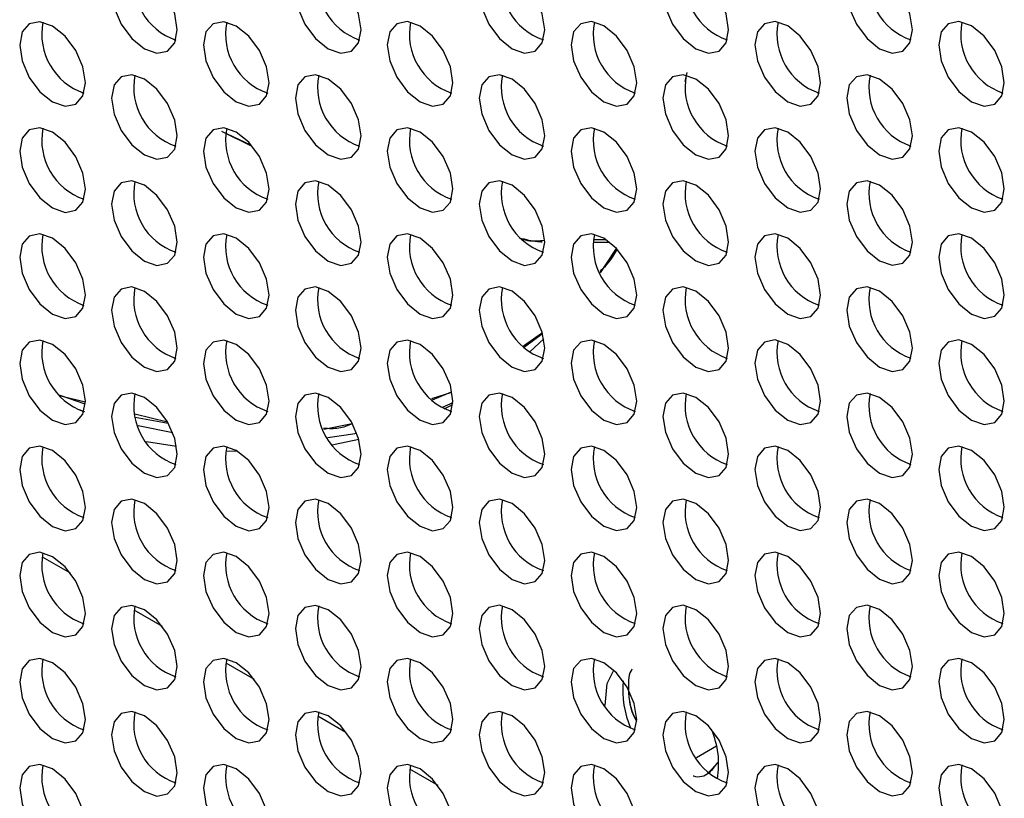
# Model space of a CAD drawing. Header units: millimetres. Extents: x 256 to 1374, y 313 to 1176.
# Tile 154 of 212: x 1144 to 1155, y 976 to 984. Entities that reach past the tile are written whole.
import ezdxf

# ---------------------------------------------------------------- set-up
doc = ezdxf.new("R2010")
doc.units = ezdxf.units.MM

msp = doc.modelspace()

# ---------------------------------------------------------------- linework, layer by layer
at = {"color": 7, "linetype": 'Continuous', "lineweight": 30}
for p, q in [((1151.2087, 983.5131), (1151.233, 983.6111)), ((1146.2146, 982.9799), (1146.5281, 982.8331)), ((1146.2146, 982.9799), (1146.5411, 982.8161)), ((1150.2179, 981.7839), (1150.3868, 981.7826)), ((1150.2252, 981.8107), (1150.3486, 981.8121)), ((1149.6721, 980.8056), (1149.47, 980.6642)), ((1149.4787, 980.6568), (1149.6729, 980.8003)), ((1149.5368, 980.6015), (1149.6889, 980.7404)), ((1148.6931, 980.1653), (1148.4759, 980.0961)), ((1148.4897, 980.0844), (1148.692, 980.1725)), ((1144.4754, 980.1344), (1144.745, 980.0407)), ((1144.7473, 980.0589), (1144.4846, 980.1224)), ((1148.708, 980.0514), (1148.5925, 980.0003)), ((1144.7446, 979.9571), (1144.6729, 979.9796)), ((1148.6153, 979.9881), (1148.707, 980.0345)), ((1145.6348, 979.8443), (1145.2833, 979.9293)), ((1145.2866, 979.8993), (1145.6394, 979.834)), ((1145.6915, 979.7283), (1145.3174, 979.803)), ((1147.3168, 979.7702), (1147.6214, 979.8293)), ((1145.4065, 979.6367), (1145.7313, 979.5844)), ((1146.262, 979.5351), (1146.3886, 979.5304)), ((1151.3305, 976.2315), (1151.5473, 976.3568)), ((1151.5609, 976.1756), (1151.4613, 976.0697))]:
    msp.add_line(p, q, dxfattribs=at)
at = {"color": 8, "linetype": 'Continuous', "lineweight": 30}
for p, q in [((1144.2826, 978.3952), (1144.5864, 978.2198)), ((1145.2726, 977.8237), (1145.5763, 977.6483)), ((1146.2625, 977.2522), (1146.5663, 977.0769)), ((1147.2525, 976.6807), (1147.5562, 976.5054)), ((1148.2424, 976.1092), (1148.5462, 975.9339))]:
    msp.add_line(p, q, dxfattribs=at)
at = {"color": 7, "linetype": 'Continuous', "lineweight": 30, "flags": 128}
for points in [[(1145.7385, 984.0703), (1145.7116, 984.2421), (1145.635, 984.4188), (1145.5203, 984.5735), (1145.385, 984.6827), (1145.2497, 984.7297), (1145.135, 984.7074), (1145.0584, 984.6192), (1145.0314, 984.4785), (1145.0584, 984.3067), (1145.135, 984.13), (1145.2497, 983.9753), (1145.385, 983.8661), (1145.5203, 983.8191), (1145.635, 983.8414), (1145.7116, 983.9296), (1145.7385, 984.0703)], [(1147.7184, 984.0705), (1147.6915, 984.2423), (1147.6149, 984.419), (1147.5002, 984.5737), (1147.3649, 984.6829), (1147.2296, 984.7299), (1147.1149, 984.7076), (1147.0383, 984.6194), (1147.0113, 984.4787), (1147.0383, 984.3069), (1147.1149, 984.1302), (1147.2296, 983.9755), (1147.3649, 983.8663), (1147.5002, 983.8193), (1147.6149, 983.8416), (1147.6915, 983.9298), (1147.7184, 984.0705)], [(1149.6983, 984.0707), (1149.6714, 984.2425), (1149.5948, 984.4191), (1149.4801, 984.5739), (1149.3448, 984.683), (1149.2095, 984.7301), (1149.0948, 984.7078), (1149.0182, 984.6196), (1148.9912, 984.4789), (1149.0182, 984.3071), (1149.0948, 984.1304), (1149.2095, 983.9757), (1149.3448, 983.8665), (1149.4801, 983.8195), (1149.5948, 983.8418), (1149.6714, 983.93), (1149.6983, 984.0707)], [(1151.6782, 984.0709), (1151.6513, 984.2426), (1151.5747, 984.4193), (1151.46, 984.574), (1151.3247, 984.6832), (1151.1894, 984.7303), (1151.0747, 984.708), (1150.9981, 984.6198), (1150.9711, 984.4791), (1150.9981, 984.3073), (1151.0747, 984.1306), (1151.1894, 983.9759), (1151.3247, 983.8667), (1151.46, 983.8197), (1151.5747, 983.842), (1151.6513, 983.9302), (1151.6782, 984.0709)], [(1153.6581, 984.071), (1153.6312, 984.2428), (1153.5546, 984.4195), (1153.4399, 984.5742), (1153.3046, 984.6834), (1153.1693, 984.7304), (1153.0546, 984.7082), (1152.9779, 984.62), (1152.951, 984.4793), (1152.9779, 984.3075), (1153.0546, 984.1308), (1153.1693, 983.9761), (1153.3046, 983.8669), (1153.4399, 983.8198), (1153.5546, 983.8421), (1153.6312, 983.9303), (1153.6581, 984.071)], [(1144.7486, 983.4986), (1144.7217, 983.6704), (1144.645, 983.8471), (1144.5303, 984.0018), (1144.395, 984.111), (1144.2597, 984.158), (1144.145, 984.1357), (1144.0684, 984.0475), (1144.0415, 983.9068), (1144.0684, 983.7351), (1144.145, 983.5584), (1144.2597, 983.4036), (1144.395, 983.2945), (1144.5303, 983.2474), (1144.645, 983.2697), (1144.7217, 983.3579), (1144.7486, 983.4986)], [(1146.7285, 983.4988), (1146.7016, 983.6706), (1146.6249, 983.8473), (1146.5102, 984.002), (1146.3749, 984.1112), (1146.2396, 984.1582), (1146.1249, 984.1359), (1146.0483, 984.0477), (1146.0214, 983.907), (1146.0483, 983.7352), (1146.1249, 983.5585), (1146.2396, 983.4038), (1146.3749, 983.2946), (1146.5102, 983.2476), (1146.6249, 983.2699), (1146.7016, 983.3581), (1146.7285, 983.4988)], [(1148.7084, 983.499), (1148.6815, 983.6708), (1148.6048, 983.8475), (1148.4901, 984.0022), (1148.3548, 984.1114), (1148.2195, 984.1584), (1148.1048, 984.1361), (1148.0282, 984.0479), (1148.0013, 983.9072), (1148.0282, 983.7354), (1148.1048, 983.5587), (1148.2195, 983.404), (1148.3548, 983.2948), (1148.4901, 983.2478), (1148.6048, 983.2701), (1148.6815, 983.3583), (1148.7084, 983.499)], [(1150.6883, 983.4992), (1150.6614, 983.671), (1150.5847, 983.8477), (1150.47, 984.0024), (1150.3347, 984.1116), (1150.1994, 984.1586), (1150.0847, 984.1363), (1150.0081, 984.0481), (1149.9812, 983.9074), (1150.0081, 983.7356), (1150.0847, 983.5589), (1150.1994, 983.4042), (1150.3347, 983.295), (1150.47, 983.248), (1150.5847, 983.2703), (1150.6614, 983.3585), (1150.6883, 983.4992)], [(1152.6682, 983.4994), (1152.6413, 983.6712), (1152.5646, 983.8478), (1152.4499, 984.0026), (1152.3146, 984.1117), (1152.1793, 984.1588), (1152.0646, 984.1365), (1151.988, 984.0483), (1151.9611, 983.9076), (1151.988, 983.7358), (1152.0646, 983.5591), (1152.1793, 983.4044), (1152.3146, 983.2952), (1152.4499, 983.2482), (1152.5646, 983.2705), (1152.6413, 983.3587), (1152.6682, 983.4994)], [(1154.6481, 983.4996), (1154.6212, 983.6713), (1154.5445, 983.848), (1154.4298, 984.0028), (1154.2945, 984.1119), (1154.1592, 984.159), (1154.0445, 984.1367), (1153.9679, 984.0485), (1153.941, 983.9078), (1153.9679, 983.736), (1154.0445, 983.5593), (1154.1592, 983.4046), (1154.2945, 983.2954), (1154.4298, 983.2484), (1154.5445, 983.2706), (1154.6212, 983.3589), (1154.6481, 983.4996)], [(1145.7385, 982.9271), (1145.7116, 983.0989), (1145.635, 983.2756), (1145.5203, 983.4303), (1145.385, 983.5395), (1145.2497, 983.5865), (1145.135, 983.5643), (1145.0584, 983.4761), (1145.0314, 983.3353), (1145.0584, 983.1636), (1145.135, 982.9869), (1145.2497, 982.8322), (1145.385, 982.723), (1145.5203, 982.6759), (1145.635, 982.6982), (1145.7116, 982.7864), (1145.7385, 982.9271)], [(1147.7184, 982.9273), (1147.6915, 983.0991), (1147.6149, 983.2758), (1147.5002, 983.4305), (1147.3649, 983.5397), (1147.2296, 983.5867), (1147.1149, 983.5644), (1147.0383, 983.4762), (1147.0113, 983.3355), (1147.0383, 983.1638), (1147.1149, 982.9871), (1147.2296, 982.8323), (1147.3649, 982.7232), (1147.5002, 982.6761), (1147.6149, 982.6984), (1147.6915, 982.7866), (1147.7184, 982.9273)], [(1149.6983, 982.9275), (1149.6714, 983.0993), (1149.5948, 983.276), (1149.4801, 983.4307), (1149.3448, 983.5399), (1149.2095, 983.5869), (1149.0948, 983.5646), (1149.0182, 983.4764), (1148.9912, 983.3357), (1149.0182, 983.1639), (1149.0948, 982.9872), (1149.2095, 982.8325), (1149.3448, 982.7233), (1149.4801, 982.6763), (1149.5948, 982.6986), (1149.6714, 982.7868), (1149.6983, 982.9275)], [(1151.6782, 982.9277), (1151.6513, 983.0995), (1151.5747, 983.2762), (1151.46, 983.4309), (1151.3247, 983.5401), (1151.1894, 983.5871), (1151.0747, 983.5648), (1150.9981, 983.4766), (1150.9711, 983.3359), (1150.9981, 983.1641), (1151.0747, 982.9874), (1151.1894, 982.8327), (1151.3247, 982.7235), (1151.46, 982.6765), (1151.5747, 982.6988), (1151.6513, 982.787), (1151.6782, 982.9277)], [(1153.6581, 982.9279), (1153.6312, 983.0997), (1153.5546, 983.2764), (1153.4399, 983.4311), (1153.3046, 983.5403), (1153.1693, 983.5873), (1153.0546, 983.565), (1152.9779, 983.4768), (1152.951, 983.3361), (1152.9779, 983.1643), (1153.0546, 982.9876), (1153.1693, 982.8329), (1153.3046, 982.7237), (1153.4399, 982.6767), (1153.5546, 982.699), (1153.6312, 982.7872), (1153.6581, 982.9279)], [(1144.7486, 982.3555), (1144.7217, 982.5272), (1144.645, 982.7039), (1144.5303, 982.8587), (1144.395, 982.9678), (1144.2597, 983.0149), (1144.145, 982.9926), (1144.0684, 982.9044), (1144.0415, 982.7637), (1144.0684, 982.5919), (1144.145, 982.4152), (1144.2597, 982.2605), (1144.395, 982.1513), (1144.5303, 982.1043), (1144.645, 982.1266), (1144.7217, 982.2148), (1144.7486, 982.3555)], [(1146.7285, 982.3557), (1146.7016, 982.5274), (1146.6249, 982.7041), (1146.5102, 982.8588), (1146.3749, 982.968), (1146.2396, 983.0151), (1146.1249, 982.9928), (1146.0483, 982.9046), (1146.0214, 982.7639), (1146.0483, 982.5921), (1146.1249, 982.4154), (1146.2396, 982.2607), (1146.3749, 982.1515), (1146.5102, 982.1045), (1146.6249, 982.1267), (1146.7016, 982.215), (1146.7285, 982.3557)], [(1148.7084, 982.3558), (1148.6815, 982.5276), (1148.6048, 982.7043), (1148.4901, 982.859), (1148.3548, 982.9682), (1148.2195, 983.0152), (1148.1048, 982.993), (1148.0282, 982.9048), (1148.0013, 982.7641), (1148.0282, 982.5923), (1148.1048, 982.4156), (1148.2195, 982.2609), (1148.3548, 982.1517), (1148.4901, 982.1046), (1148.6048, 982.1269), (1148.6815, 982.2151), (1148.7084, 982.3558)], [(1150.6883, 982.356), (1150.6614, 982.5278), (1150.5847, 982.7045), (1150.47, 982.8592), (1150.3347, 982.9684), (1150.1994, 983.0154), (1150.0847, 982.9931), (1150.0081, 982.9049), (1149.9812, 982.7642), (1150.0081, 982.5925), (1150.0847, 982.4158), (1150.1994, 982.261), (1150.3347, 982.1519), (1150.47, 982.1048), (1150.5847, 982.1271), (1150.6614, 982.2153), (1150.6883, 982.356)], [(1152.6682, 982.3562), (1152.6413, 982.528), (1152.5646, 982.7047), (1152.4499, 982.8594), (1152.3146, 982.9686), (1152.1793, 983.0156), (1152.0646, 982.9933), (1151.988, 982.9051), (1151.9611, 982.7644), (1151.988, 982.5926), (1152.0646, 982.416), (1152.1793, 982.2612), (1152.3146, 982.152), (1152.4499, 982.105), (1152.5646, 982.1273), (1152.6413, 982.2155), (1152.6682, 982.3562)], [(1154.6481, 982.3564), (1154.6212, 982.5282), (1154.5445, 982.7049), (1154.4298, 982.8596), (1154.2945, 982.9688), (1154.1592, 983.0158), (1154.0445, 982.9935), (1153.9679, 982.9053), (1153.941, 982.7646), (1153.9679, 982.5928), (1154.0445, 982.4161), (1154.1592, 982.2614), (1154.2945, 982.1522), (1154.4298, 982.1052), (1154.5445, 982.1275), (1154.6212, 982.2157), (1154.6481, 982.3564)], [(1145.7385, 981.784), (1145.7116, 981.9558), (1145.635, 982.1325), (1145.5203, 982.2872), (1145.385, 982.3964), (1145.2497, 982.4434), (1145.135, 982.4211), (1145.0584, 982.3329), (1145.0314, 982.1922), (1145.0584, 982.0204), (1145.135, 981.8437), (1145.2497, 981.689), (1145.385, 981.5798), (1145.5203, 981.5328), (1145.635, 981.5551), (1145.7116, 981.6433), (1145.7385, 981.784)], [(1147.7184, 981.7842), (1147.6915, 981.956), (1147.6149, 982.1326), (1147.5002, 982.2874), (1147.3649, 982.3965), (1147.2296, 982.4436), (1147.1149, 982.4213), (1147.0383, 982.3331), (1147.0113, 982.1924), (1147.0383, 982.0206), (1147.1149, 981.8439), (1147.2296, 981.6892), (1147.3649, 981.58), (1147.5002, 981.533), (1147.6149, 981.5553), (1147.6915, 981.6435), (1147.7184, 981.7842)], [(1149.6983, 981.7844), (1149.6714, 981.9561), (1149.5948, 982.1328), (1149.4801, 982.2875), (1149.3448, 982.3967), (1149.2095, 982.4438), (1149.0948, 982.4215), (1149.0182, 982.3333), (1148.9912, 982.1926), (1149.0182, 982.0208), (1149.0948, 981.8441), (1149.2095, 981.6894), (1149.3448, 981.5802), (1149.4801, 981.5332), (1149.5948, 981.5554), (1149.6714, 981.6437), (1149.6983, 981.7844)], [(1151.6782, 981.7845), (1151.6513, 981.9563), (1151.5747, 982.133), (1151.46, 982.2877), (1151.3247, 982.3969), (1151.1894, 982.4439), (1151.0747, 982.4217), (1150.9981, 982.3335), (1150.9711, 982.1927), (1150.9981, 982.021), (1151.0747, 981.8443), (1151.1894, 981.6896), (1151.3247, 981.5804), (1151.46, 981.5333), (1151.5747, 981.5556), (1151.6513, 981.6438), (1151.6782, 981.7845)], [(1153.6581, 981.7847), (1153.6312, 981.9565), (1153.5546, 982.1332), (1153.4399, 982.2879), (1153.3046, 982.3971), (1153.1693, 982.4441), (1153.0546, 982.4218), (1152.9779, 982.3336), (1152.951, 982.1929), (1152.9779, 982.0212), (1153.0546, 981.8445), (1153.1693, 981.6897), (1153.3046, 981.5806), (1153.4399, 981.5335), (1153.5546, 981.5558), (1153.6312, 981.644), (1153.6581, 981.7847)], [(1144.7486, 981.2123), (1144.7217, 981.3841), (1144.645, 981.5608), (1144.5303, 981.7155), (1144.395, 981.8247), (1144.2597, 981.8717), (1144.145, 981.8494), (1144.0684, 981.7612), (1144.0415, 981.6205), (1144.0684, 981.4487), (1144.145, 981.2721), (1144.2597, 981.1173), (1144.395, 981.0081), (1144.5303, 980.9611), (1144.645, 980.9834), (1144.7217, 981.0716), (1144.7486, 981.2123)], [(1146.7285, 981.2125), (1146.7016, 981.3843), (1146.6249, 981.561), (1146.5102, 981.7157), (1146.3749, 981.8249), (1146.2396, 981.8719), (1146.1249, 981.8496), (1146.0483, 981.7614), (1146.0214, 981.6207), (1146.0483, 981.4489), (1146.1249, 981.2722), (1146.2396, 981.1175), (1146.3749, 981.0083), (1146.5102, 980.9613), (1146.6249, 980.9836), (1146.7016, 981.0718), (1146.7285, 981.2125)], [(1148.7084, 981.2127), (1148.6815, 981.3845), (1148.6048, 981.5612), (1148.4901, 981.7159), (1148.3548, 981.8251), (1148.2195, 981.8721), (1148.1048, 981.8498), (1148.0282, 981.7616), (1148.0013, 981.6209), (1148.0282, 981.4491), (1148.1048, 981.2724), (1148.2195, 981.1177), (1148.3548, 981.0085), (1148.4901, 980.9615), (1148.6048, 980.9838), (1148.6815, 981.072), (1148.7084, 981.2127)], [(1150.6883, 981.2129), (1150.6614, 981.3846), (1150.5847, 981.5613), (1150.47, 981.7161), (1150.3347, 981.8252), (1150.1994, 981.8723), (1150.0847, 981.85), (1150.0081, 981.7618), (1149.9812, 981.6211), (1150.0081, 981.4493), (1150.0847, 981.2726), (1150.1994, 981.1179), (1150.3347, 981.0087), (1150.47, 980.9617), (1150.5847, 980.984), (1150.6614, 981.0722), (1150.6883, 981.2129)], [(1152.6682, 981.2131), (1152.6413, 981.3848), (1152.5646, 981.5615), (1152.4499, 981.7162), (1152.3146, 981.8254), (1152.1793, 981.8725), (1152.0646, 981.8502), (1151.988, 981.762), (1151.9611, 981.6213), (1151.988, 981.4495), (1152.0646, 981.2728), (1152.1793, 981.1181), (1152.3146, 981.0089), (1152.4499, 980.9619), (1152.5646, 980.9841), (1152.6413, 981.0724), (1152.6682, 981.2131)], [(1154.6481, 981.2132), (1154.6212, 981.385), (1154.5445, 981.5617), (1154.4298, 981.7164), (1154.2945, 981.8256), (1154.1592, 981.8726), (1154.0445, 981.8504), (1153.9679, 981.7622), (1153.941, 981.6214), (1153.9679, 981.4497), (1154.0445, 981.273), (1154.1592, 981.1183), (1154.2945, 981.0091), (1154.4298, 980.9621), (1154.5445, 980.9843), (1154.6212, 981.0725), (1154.6481, 981.2132)], [(1150.2968, 981.4525), (1150.3609, 981.5463), (1150.4697, 981.7164)], [(1145.7385, 980.6408), (1145.7116, 980.8126), (1145.635, 980.9893), (1145.5203, 981.144), (1145.385, 981.2532), (1145.2497, 981.3002), (1145.135, 981.2779), (1145.0584, 981.1897), (1145.0314, 981.049), (1145.0584, 980.8773), (1145.135, 980.7006), (1145.2497, 980.5458), (1145.385, 980.4367), (1145.5203, 980.3896), (1145.635, 980.4119), (1145.7116, 980.5001), (1145.7385, 980.6408)], [(1147.7184, 980.641), (1147.6915, 980.8128), (1147.6149, 980.9895), (1147.5002, 981.1442), (1147.3649, 981.2534), (1147.2296, 981.3004), (1147.1149, 981.2781), (1147.0383, 981.1899), (1147.0113, 981.0492), (1147.0383, 980.8774), (1147.1149, 980.7008), (1147.2296, 980.546), (1147.3649, 980.4368), (1147.5002, 980.3898), (1147.6149, 980.4121), (1147.6915, 980.5003), (1147.7184, 980.641)], [(1149.6983, 980.6412), (1149.6714, 980.813), (1149.5948, 980.9897), (1149.4801, 981.1444), (1149.3448, 981.2536), (1149.2095, 981.3006), (1149.0948, 981.2783), (1149.0182, 981.1901), (1148.9912, 981.0494), (1149.0182, 980.8776), (1149.0948, 980.7009), (1149.2095, 980.5462), (1149.3448, 980.437), (1149.4801, 980.39), (1149.5948, 980.4123), (1149.6714, 980.5005), (1149.6983, 980.6412)], [(1151.6782, 980.6414), (1151.6513, 980.8132), (1151.5747, 980.9899), (1151.46, 981.1446), (1151.3247, 981.2538), (1151.1894, 981.3008), (1151.0747, 981.2785), (1150.9981, 981.1903), (1150.9711, 981.0496), (1150.9981, 980.8778), (1151.0747, 980.7011), (1151.1894, 980.5464), (1151.3247, 980.4372), (1151.46, 980.3902), (1151.5747, 980.4125), (1151.6513, 980.5007), (1151.6782, 980.6414)], [(1153.6581, 980.6416), (1153.6312, 980.8133), (1153.5546, 980.99), (1153.4399, 981.1448), (1153.3046, 981.2539), (1153.1693, 981.301), (1153.0546, 981.2787), (1152.9779, 981.1905), (1152.951, 981.0498), (1152.9779, 980.878), (1153.0546, 980.7013), (1153.1693, 980.5466), (1153.3046, 980.4374), (1153.4399, 980.3904), (1153.5546, 980.4127), (1153.6312, 980.5009), (1153.6581, 980.6416)], [(1144.7486, 980.0692), (1144.7217, 980.2409), (1144.645, 980.4176), (1144.5303, 980.5723), (1144.395, 980.6815), (1144.2597, 980.7286), (1144.145, 980.7063), (1144.0684, 980.6181), (1144.0415, 980.4774), (1144.0684, 980.3056), (1144.145, 980.1289), (1144.2597, 979.9742), (1144.395, 979.865), (1144.5303, 979.818), (1144.645, 979.8403), (1144.7217, 979.9285), (1144.7486, 980.0692)], [(1146.7285, 980.0693), (1146.7016, 980.2411), (1146.6249, 980.4178), (1146.5102, 980.5725), (1146.3749, 980.6817), (1146.2396, 980.7287), (1146.1249, 980.7065), (1146.0483, 980.6183), (1146.0214, 980.4775), (1146.0483, 980.3058), (1146.1249, 980.1291), (1146.2396, 979.9744), (1146.3749, 979.8652), (1146.5102, 979.8181), (1146.6249, 979.8404), (1146.7016, 979.9286), (1146.7285, 980.0693)], [(1148.7084, 980.0695), (1148.6815, 980.2413), (1148.6048, 980.418), (1148.4901, 980.5727), (1148.3548, 980.6819), (1148.2195, 980.7289), (1148.1048, 980.7066), (1148.0282, 980.6184), (1148.0013, 980.4777), (1148.0282, 980.306), (1148.1048, 980.1293), (1148.2195, 979.9745), (1148.3548, 979.8654), (1148.4901, 979.8183), (1148.6048, 979.8406), (1148.6815, 979.9288), (1148.7084, 980.0695)], [(1150.6883, 980.0697), (1150.6614, 980.2415), (1150.5847, 980.4182), (1150.47, 980.5729), (1150.3347, 980.6821), (1150.1994, 980.7291), (1150.0847, 980.7068), (1150.0081, 980.6186), (1149.9812, 980.4779), (1150.0081, 980.3061), (1150.0847, 980.1295), (1150.1994, 979.9747), (1150.3347, 979.8656), (1150.47, 979.8185), (1150.5847, 979.8408), (1150.6614, 979.929), (1150.6883, 980.0697)], [(1152.6682, 980.0699), (1152.6413, 980.2417), (1152.5646, 980.4184), (1152.4499, 980.5731), (1152.3146, 980.6823), (1152.1793, 980.7293), (1152.0646, 980.707), (1151.988, 980.6188), (1151.9611, 980.4781), (1151.988, 980.3063), (1152.0646, 980.1296), (1152.1793, 979.9749), (1152.3146, 979.8657), (1152.4499, 979.8187), (1152.5646, 979.841), (1152.6413, 979.9292), (1152.6682, 980.0699)], [(1154.6481, 980.0701), (1154.6212, 980.2419), (1154.5445, 980.4186), (1154.4298, 980.5733), (1154.2945, 980.6825), (1154.1592, 980.7295), (1154.0445, 980.7072), (1153.9679, 980.619), (1153.941, 980.4783), (1153.9679, 980.3065), (1154.0445, 980.1298), (1154.1592, 979.9751), (1154.2945, 979.8659), (1154.4298, 979.8189), (1154.5445, 979.8412), (1154.6212, 979.9294), (1154.6481, 980.0701)], [(1145.7385, 979.4977), (1145.7116, 979.6694), (1145.635, 979.8461), (1145.5203, 980.0009), (1145.385, 980.11), (1145.2497, 980.1571), (1145.135, 980.1348), (1145.0584, 980.0466), (1145.0314, 979.9059), (1145.0584, 979.7341), (1145.135, 979.5574), (1145.2497, 979.4027), (1145.385, 979.2935), (1145.5203, 979.2465), (1145.635, 979.2688), (1145.7116, 979.357), (1145.7385, 979.4977)], [(1147.7184, 979.4979), (1147.6915, 979.6696), (1147.6149, 979.8463), (1147.5002, 980.001), (1147.3649, 980.1102), (1147.2296, 980.1573), (1147.1149, 980.135), (1147.0383, 980.0468), (1147.0113, 979.9061), (1147.0383, 979.7343), (1147.1149, 979.5576), (1147.2296, 979.4029), (1147.3649, 979.2937), (1147.5002, 979.2467), (1147.6149, 979.2689), (1147.6915, 979.3572), (1147.7184, 979.4979)], [(1149.6983, 979.498), (1149.6714, 979.6698), (1149.5948, 979.8465), (1149.4801, 980.0012), (1149.3448, 980.1104), (1149.2095, 980.1574), (1149.0948, 980.1352), (1149.0182, 980.047), (1148.9912, 979.9063), (1149.0182, 979.7345), (1149.0948, 979.5578), (1149.2095, 979.4031), (1149.3448, 979.2939), (1149.4801, 979.2468), (1149.5948, 979.2691), (1149.6714, 979.3573), (1149.6983, 979.498)], [(1151.6782, 979.4982), (1151.6513, 979.67), (1151.5747, 979.8467), (1151.46, 980.0014), (1151.3247, 980.1106), (1151.1894, 980.1576), (1151.0747, 980.1353), (1150.9981, 980.0471), (1150.9711, 979.9064), (1150.9981, 979.7347), (1151.0747, 979.558), (1151.1894, 979.4032), (1151.3247, 979.2941), (1151.46, 979.247), (1151.5747, 979.2693), (1151.6513, 979.3575), (1151.6782, 979.4982)], [(1153.6581, 979.4984), (1153.6312, 979.6702), (1153.5546, 979.8469), (1153.4399, 980.0016), (1153.3046, 980.1108), (1153.1693, 980.1578), (1153.0546, 980.1355), (1152.9779, 980.0473), (1152.951, 979.9066), (1152.9779, 979.7348), (1153.0546, 979.5582), (1153.1693, 979.4034), (1153.3046, 979.2942), (1153.4399, 979.2472), (1153.5546, 979.2695), (1153.6312, 979.3577), (1153.6581, 979.4984)], [(1147.6733, 979.7235), (1147.6299, 979.7155), (1147.3616, 979.6751)], [(1147.4121, 979.6015), (1147.4414, 979.6066), (1147.6945, 979.6592)], [(1144.7486, 978.926), (1144.7217, 979.0978), (1144.645, 979.2745), (1144.5303, 979.4292), (1144.395, 979.5384), (1144.2597, 979.5854), (1144.145, 979.5631), (1144.0684, 979.4749), (1144.0415, 979.3342), (1144.0684, 979.1624), (1144.145, 978.9857), (1144.2597, 978.831), (1144.395, 978.7218), (1144.5303, 978.6748), (1144.645, 978.6971), (1144.7217, 978.7853), (1144.7486, 978.926)], [(1146.7285, 978.9262), (1146.7016, 979.098), (1146.6249, 979.2747), (1146.5102, 979.4294), (1146.3749, 979.5386), (1146.2396, 979.5856), (1146.1249, 979.5633), (1146.0483, 979.4751), (1146.0214, 979.3344), (1146.0483, 979.1626), (1146.1249, 978.9859), (1146.2396, 978.8312), (1146.3749, 978.722), (1146.5102, 978.675), (1146.6249, 978.6973), (1146.7016, 978.7855), (1146.7285, 978.9262)], [(1148.7084, 978.9264), (1148.6815, 979.0981), (1148.6048, 979.2748), (1148.4901, 979.4296), (1148.3548, 979.5387), (1148.2195, 979.5858), (1148.1048, 979.5635), (1148.0282, 979.4753), (1148.0013, 979.3346), (1148.0282, 979.1628), (1148.1048, 978.9861), (1148.2195, 978.8314), (1148.3548, 978.7222), (1148.4901, 978.6752), (1148.6048, 978.6975), (1148.6815, 978.7857), (1148.7084, 978.9264)], [(1150.6883, 978.9266), (1150.6614, 979.0983), (1150.5847, 979.275), (1150.47, 979.4297), (1150.3347, 979.5389), (1150.1994, 979.586), (1150.0847, 979.5637), (1150.0081, 979.4755), (1149.9812, 979.3348), (1150.0081, 979.163), (1150.0847, 978.9863), (1150.1994, 978.8316), (1150.3347, 978.7224), (1150.47, 978.6754), (1150.5847, 978.6977), (1150.6614, 978.7859), (1150.6883, 978.9266)], [(1152.6682, 978.9267), (1152.6413, 979.0985), (1152.5646, 979.2752), (1152.4499, 979.4299), (1152.3146, 979.5391), (1152.1793, 979.5861), (1152.0646, 979.5639), (1151.988, 979.4757), (1151.9611, 979.3349), (1151.988, 979.1632), (1152.0646, 978.9865), (1152.1793, 978.8318), (1152.3146, 978.7226), (1152.4499, 978.6755), (1152.5646, 978.6978), (1152.6413, 978.786), (1152.6682, 978.9267)], [(1154.6481, 978.9269), (1154.6212, 979.0987), (1154.5445, 979.2754), (1154.4298, 979.4301), (1154.2945, 979.5393), (1154.1592, 979.5863), (1154.0445, 979.564), (1153.9679, 979.4758), (1153.941, 979.3351), (1153.9679, 979.1634), (1154.0445, 978.9867), (1154.1592, 978.8319), (1154.2945, 978.7228), (1154.4298, 978.6757), (1154.5445, 978.698), (1154.6212, 978.7862), (1154.6481, 978.9269)], [(1145.7385, 978.3545), (1145.7116, 978.5263), (1145.635, 978.703), (1145.5203, 978.8577), (1145.385, 978.9669), (1145.2497, 979.0139), (1145.135, 978.9916), (1145.0584, 978.9034), (1145.0314, 978.7627), (1145.0584, 978.5909), (1145.135, 978.4143), (1145.2497, 978.2595), (1145.385, 978.1503), (1145.5203, 978.1033), (1145.635, 978.1256), (1145.7116, 978.2138), (1145.7385, 978.3545)], [(1147.7184, 978.3547), (1147.6915, 978.5265), (1147.6149, 978.7032), (1147.5002, 978.8579), (1147.3649, 978.9671), (1147.2296, 979.0141), (1147.1149, 978.9918), (1147.0383, 978.9036), (1147.0113, 978.7629), (1147.0383, 978.5911), (1147.1149, 978.4144), (1147.2296, 978.2597), (1147.3649, 978.1505), (1147.5002, 978.1035), (1147.6149, 978.1258), (1147.6915, 978.214), (1147.7184, 978.3547)], [(1149.6983, 978.3549), (1149.6714, 978.5267), (1149.5948, 978.7034), (1149.4801, 978.8581), (1149.3448, 978.9673), (1149.2095, 979.0143), (1149.0948, 978.992), (1149.0182, 978.9038), (1148.9912, 978.7631), (1149.0182, 978.5913), (1149.0948, 978.4146), (1149.2095, 978.2599), (1149.3448, 978.1507), (1149.4801, 978.1037), (1149.5948, 978.126), (1149.6714, 978.2142), (1149.6983, 978.3549)], [(1151.6782, 978.3551), (1151.6513, 978.5268), (1151.5747, 978.7035), (1151.46, 978.8583), (1151.3247, 978.9674), (1151.1894, 979.0145), (1151.0747, 978.9922), (1150.9981, 978.904), (1150.9711, 978.7633), (1150.9981, 978.5915), (1151.0747, 978.4148), (1151.1894, 978.2601), (1151.3247, 978.1509), (1151.46, 978.1039), (1151.5747, 978.1262), (1151.6513, 978.2144), (1151.6782, 978.3551)], [(1153.6581, 978.3553), (1153.6312, 978.527), (1153.5546, 978.7037), (1153.4399, 978.8584), (1153.3046, 978.9676), (1153.1693, 979.0147), (1153.0546, 978.9924), (1152.9779, 978.9042), (1152.951, 978.7635), (1152.9779, 978.5917), (1153.0546, 978.415), (1153.1693, 978.2603), (1153.3046, 978.1511), (1153.4399, 978.1041), (1153.5546, 978.1264), (1153.6312, 978.2146), (1153.6581, 978.3553)], [(1144.7486, 977.7828), (1144.7217, 977.9546), (1144.645, 978.1313), (1144.5303, 978.286), (1144.395, 978.3952), (1144.2597, 978.4422), (1144.145, 978.42), (1144.0684, 978.3318), (1144.0415, 978.191), (1144.0684, 978.0193), (1144.145, 977.8426), (1144.2597, 977.6879), (1144.395, 977.5787), (1144.5303, 977.5316), (1144.645, 977.5539), (1144.7217, 977.6421), (1144.7486, 977.7828)], [(1146.7285, 977.783), (1146.7016, 977.9548), (1146.6249, 978.1315), (1146.5102, 978.2862), (1146.3749, 978.3954), (1146.2396, 978.4424), (1146.1249, 978.4201), (1146.0483, 978.3319), (1146.0214, 978.1912), (1146.0483, 978.0195), (1146.1249, 977.8428), (1146.2396, 977.688), (1146.3749, 977.5789), (1146.5102, 977.5318), (1146.6249, 977.5541), (1146.7016, 977.6423), (1146.7285, 977.783)], [(1148.7084, 977.7832), (1148.6815, 977.955), (1148.6048, 978.1317), (1148.4901, 978.2864), (1148.3548, 978.3956), (1148.2195, 978.4426), (1148.1048, 978.4203), (1148.0282, 978.3321), (1148.0013, 978.1914), (1148.0282, 978.0196), (1148.1048, 977.843), (1148.2195, 977.6882), (1148.3548, 977.579), (1148.4901, 977.532), (1148.6048, 977.5543), (1148.6815, 977.6425), (1148.7084, 977.7832)], [(1150.6883, 977.7834), (1150.6614, 977.9552), (1150.5847, 978.1319), (1150.47, 978.2866), (1150.3347, 978.3958), (1150.1994, 978.4428), (1150.0847, 978.4205), (1150.0081, 978.3323), (1149.9812, 978.1916), (1150.0081, 978.0198), (1150.0847, 977.8431), (1150.1994, 977.6884), (1150.3347, 977.5792), (1150.47, 977.5322), (1150.5847, 977.5545), (1150.6614, 977.6427), (1150.6883, 977.7834)], [(1152.6682, 977.7836), (1152.6413, 977.9554), (1152.5646, 978.1321), (1152.4499, 978.2868), (1152.3146, 978.396), (1152.1793, 978.443), (1152.0646, 978.4207), (1151.988, 978.3325), (1151.9611, 978.1918), (1151.988, 978.02), (1152.0646, 977.8433), (1152.1793, 977.6886), (1152.3146, 977.5794), (1152.4499, 977.5324), (1152.5646, 977.5547), (1152.6413, 977.6429), (1152.6682, 977.7836)], [(1154.6481, 977.7838), (1154.6212, 977.9556), (1154.5445, 978.1322), (1154.4298, 978.287), (1154.2945, 978.3961), (1154.1592, 978.4432), (1154.0445, 978.4209), (1153.9679, 978.3327), (1153.941, 978.192), (1153.9679, 978.0202), (1154.0445, 977.8435), (1154.1592, 977.6888), (1154.2945, 977.5796), (1154.4298, 977.5326), (1154.5445, 977.5549), (1154.6212, 977.6431), (1154.6481, 977.7838)], [(1145.7385, 977.2114), (1145.7116, 977.3831), (1145.635, 977.5598), (1145.5203, 977.7145), (1145.385, 977.8237), (1145.2497, 977.8708), (1145.135, 977.8485), (1145.0584, 977.7603), (1145.0314, 977.6196), (1145.0584, 977.4478), (1145.135, 977.2711), (1145.2497, 977.1164), (1145.385, 977.0072), (1145.5203, 976.9602), (1145.635, 976.9825), (1145.7116, 977.0707), (1145.7385, 977.2114)], [(1147.7184, 977.2115), (1147.6915, 977.3833), (1147.6149, 977.56), (1147.5002, 977.7147), (1147.3649, 977.8239), (1147.2296, 977.8709), (1147.1149, 977.8487), (1147.0383, 977.7605), (1147.0113, 977.6198), (1147.0383, 977.448), (1147.1149, 977.2713), (1147.2296, 977.1166), (1147.3649, 977.0074), (1147.5002, 976.9603), (1147.6149, 976.9826), (1147.6915, 977.0708), (1147.7184, 977.2115)], [(1149.6983, 977.2117), (1149.6714, 977.3835), (1149.5948, 977.5602), (1149.4801, 977.7149), (1149.3448, 977.8241), (1149.2095, 977.8711), (1149.0948, 977.8488), (1149.0182, 977.7606), (1148.9912, 977.6199), (1149.0182, 977.4482), (1149.0948, 977.2715), (1149.2095, 977.1167), (1149.3448, 977.0076), (1149.4801, 976.9605), (1149.5948, 976.9828), (1149.6714, 977.071), (1149.6983, 977.2117)], [(1151.6782, 977.2119), (1151.6513, 977.3837), (1151.5747, 977.5604), (1151.46, 977.7151), (1151.3247, 977.8243), (1151.1894, 977.8713), (1151.0747, 977.849), (1150.9981, 977.7608), (1150.9711, 977.6201), (1150.9981, 977.4483), (1151.0747, 977.2717), (1151.1894, 977.1169), (1151.3247, 977.0077), (1151.46, 976.9607), (1151.5747, 976.983), (1151.6513, 977.0712), (1151.6782, 977.2119)], [(1153.6581, 977.2121), (1153.6312, 977.3839), (1153.5546, 977.5606), (1153.4399, 977.7153), (1153.3046, 977.8245), (1153.1693, 977.8715), (1153.0546, 977.8492), (1152.9779, 977.761), (1152.951, 977.6203), (1152.9779, 977.4485), (1153.0546, 977.2718), (1153.1693, 977.1171), (1153.3046, 977.0079), (1153.4399, 976.9609), (1153.5546, 976.9832), (1153.6312, 977.0714), (1153.6581, 977.2121)], [(1144.7486, 976.6397), (1144.7217, 976.8115), (1144.645, 976.9882), (1144.5303, 977.1429), (1144.395, 977.2521), (1144.2597, 977.2991), (1144.145, 977.2768), (1144.0684, 977.1886), (1144.0415, 977.0479), (1144.0684, 976.8761), (1144.145, 976.6994), (1144.2597, 976.5447), (1144.395, 976.4355), (1144.5303, 976.3885), (1144.645, 976.4108), (1144.7217, 976.499), (1144.7486, 976.6397)], [(1146.7285, 976.6399), (1146.7016, 976.8116), (1146.6249, 976.9883), (1146.5102, 977.1431), (1146.3749, 977.2522), (1146.2396, 977.2993), (1146.1249, 977.277), (1146.0483, 977.1888), (1146.0214, 977.0481), (1146.0483, 976.8763), (1146.1249, 976.6996), (1146.2396, 976.5449), (1146.3749, 976.4357), (1146.5102, 976.3887), (1146.6249, 976.411), (1146.7016, 976.4992), (1146.7285, 976.6399)], [(1148.7084, 976.6401), (1148.6815, 976.8118), (1148.6048, 976.9885), (1148.4901, 977.1432), (1148.3548, 977.2524), (1148.2195, 977.2995), (1148.1048, 977.2772), (1148.0282, 977.189), (1148.0013, 977.0483), (1148.0282, 976.8765), (1148.1048, 976.6998), (1148.2195, 976.5451), (1148.3548, 976.4359), (1148.4901, 976.3889), (1148.6048, 976.4111), (1148.6815, 976.4994), (1148.7084, 976.6401)], [(1150.6883, 976.6402), (1150.6614, 976.812), (1150.5847, 976.9887), (1150.47, 977.1434), (1150.3347, 977.2526), (1150.1994, 977.2996), (1150.0847, 977.2774), (1150.0081, 977.1892), (1149.9812, 977.0485), (1150.0081, 976.8767), (1150.0847, 976.7), (1150.1994, 976.5453), (1150.3347, 976.4361), (1150.47, 976.3891), (1150.5847, 976.4113), (1150.6614, 976.4995), (1150.6883, 976.6402)], [(1152.6682, 976.6404), (1152.6413, 976.8122), (1152.5646, 976.9889), (1152.4499, 977.1436), (1152.3146, 977.2528), (1152.1793, 977.2998), (1152.0646, 977.2775), (1151.988, 977.1893), (1151.9611, 977.0486), (1151.988, 976.8769), (1152.0646, 976.7002), (1152.1793, 976.5454), (1152.3146, 976.4363), (1152.4499, 976.3892), (1152.5646, 976.4115), (1152.6413, 976.4997), (1152.6682, 976.6404)], [(1154.6481, 976.6406), (1154.6212, 976.8124), (1154.5445, 976.9891), (1154.4298, 977.1438), (1154.2945, 977.253), (1154.1592, 977.3), (1154.0445, 977.2777), (1153.9679, 977.1895), (1153.941, 977.0488), (1153.9679, 976.877), (1154.0445, 976.7004), (1154.1592, 976.5456), (1154.2945, 976.4364), (1154.4298, 976.3894), (1154.5445, 976.4117), (1154.6212, 976.4999), (1154.6481, 976.6406)], [(1150.3486, 976.7905), (1150.3699, 977.0307), (1150.4405, 977.1729)], [(1145.7385, 976.0682), (1145.7116, 976.24), (1145.635, 976.4167), (1145.5203, 976.5714), (1145.385, 976.6806), (1145.2497, 976.7276), (1145.135, 976.7053), (1145.0584, 976.6171), (1145.0314, 976.4764), (1145.0584, 976.3046), (1145.135, 976.1279), (1145.2497, 975.9732), (1145.385, 975.864), (1145.5203, 975.817), (1145.635, 975.8393), (1145.7116, 975.9275), (1145.7385, 976.0682)], [(1147.7184, 976.0684), (1147.6915, 976.2402), (1147.6149, 976.4169), (1147.5002, 976.5716), (1147.3649, 976.6808), (1147.2296, 976.7278), (1147.1149, 976.7055), (1147.0383, 976.6173), (1147.0113, 976.4766), (1147.0383, 976.3048), (1147.1149, 976.1281), (1147.2296, 975.9734), (1147.3649, 975.8642), (1147.5002, 975.8172), (1147.6149, 975.8395), (1147.6915, 975.9277), (1147.7184, 976.0684)], [(1149.6983, 976.0686), (1149.6714, 976.2404), (1149.5948, 976.417), (1149.4801, 976.5718), (1149.3448, 976.6809), (1149.2095, 976.728), (1149.0948, 976.7057), (1149.0182, 976.6175), (1148.9912, 976.4768), (1149.0182, 976.305), (1149.0948, 976.1283), (1149.2095, 975.9736), (1149.3448, 975.8644), (1149.4801, 975.8174), (1149.5948, 975.8397), (1149.6714, 975.9279), (1149.6983, 976.0686)], [(1151.6782, 976.0688), (1151.6513, 976.2405), (1151.5747, 976.4172), (1151.46, 976.5719), (1151.3247, 976.6811), (1151.1894, 976.7282), (1151.0747, 976.7059), (1150.9981, 976.6177), (1150.9711, 976.477), (1150.9981, 976.3052), (1151.0747, 976.1285), (1151.1894, 975.9738), (1151.3247, 975.8646), (1151.46, 975.8176), (1151.5747, 975.8399), (1151.6513, 975.9281), (1151.6782, 976.0688)], [(1153.6581, 976.0689), (1153.6312, 976.2407), (1153.5546, 976.4174), (1153.4399, 976.5721), (1153.3046, 976.6813), (1153.1693, 976.7283), (1153.0546, 976.7061), (1152.9779, 976.6179), (1152.951, 976.4771), (1152.9779, 976.3054), (1153.0546, 976.1287), (1153.1693, 975.974), (1153.3046, 975.8648), (1153.4399, 975.8177), (1153.5546, 975.84), (1153.6312, 975.9282), (1153.6581, 976.0689)], [(1144.7486, 975.4965), (1144.7217, 975.6683), (1144.645, 975.845), (1144.5303, 975.9997), (1144.395, 976.1089), (1144.2597, 976.1559), (1144.145, 976.1336), (1144.0684, 976.0454), (1144.0415, 975.9047), (1144.0684, 975.733), (1144.145, 975.5563), (1144.2597, 975.4015), (1144.395, 975.2924), (1144.5303, 975.2453), (1144.645, 975.2676), (1144.7217, 975.3558), (1144.7486, 975.4965)], [(1146.7285, 975.4967), (1146.7016, 975.6685), (1146.6249, 975.8452), (1146.5102, 975.9999), (1146.3749, 976.1091), (1146.2396, 976.1561), (1146.1249, 976.1338), (1146.0483, 976.0456), (1146.0214, 975.9049), (1146.0483, 975.7331), (1146.1249, 975.5565), (1146.2396, 975.4017), (1146.3749, 975.2925), (1146.5102, 975.2455), (1146.6249, 975.2678), (1146.7016, 975.356), (1146.7285, 975.4967)], [(1148.7084, 975.4969), (1148.6815, 975.6687), (1148.6048, 975.8454), (1148.4901, 976.0001), (1148.3548, 976.1093), (1148.2195, 976.1563), (1148.1048, 976.134), (1148.0282, 976.0458), (1148.0013, 975.9051), (1148.0282, 975.7333), (1148.1048, 975.5566), (1148.2195, 975.4019), (1148.3548, 975.2927), (1148.4901, 975.2457), (1148.6048, 975.268), (1148.6815, 975.3562), (1148.7084, 975.4969)], [(1150.6883, 975.4971), (1150.6614, 975.6689), (1150.5847, 975.8456), (1150.47, 976.0003), (1150.3347, 976.1095), (1150.1994, 976.1565), (1150.0847, 976.1342), (1150.0081, 976.046), (1149.9812, 975.9053), (1150.0081, 975.7335), (1150.0847, 975.5568), (1150.1994, 975.4021), (1150.3347, 975.2929), (1150.47, 975.2459), (1150.5847, 975.2682), (1150.6614, 975.3564), (1150.6883, 975.4971)], [(1152.6682, 975.4973), (1152.6413, 975.669), (1152.5646, 975.8457), (1152.4499, 976.0005), (1152.3146, 976.1096), (1152.1793, 976.1567), (1152.0646, 976.1344), (1151.988, 976.0462), (1151.9611, 975.9055), (1151.988, 975.7337), (1152.0646, 975.557), (1152.1793, 975.4023), (1152.3146, 975.2931), (1152.4499, 975.2461), (1152.5646, 975.2684), (1152.6413, 975.3566), (1152.6682, 975.4973)], [(1154.6481, 975.4975), (1154.6212, 975.6692), (1154.5445, 975.8459), (1154.4298, 976.0006), (1154.2945, 976.1098), (1154.1592, 976.1569), (1154.0445, 976.1346), (1153.9679, 976.0464), (1153.941, 975.9057), (1153.9679, 975.7339), (1154.0445, 975.5572), (1154.1592, 975.4025), (1154.2945, 975.2933), (1154.4298, 975.2463), (1154.5445, 975.2685), (1154.6212, 975.3568), (1154.6481, 975.4975)]]:
    msp.add_lwpolyline(points, dxfattribs=at)
at = {"color": 7, "linetype": 'Continuous', "lineweight": 30}
for centre, radius, start, end in [((1145.9397, 984.5946), 0.67, 168.83664, 251.15809), ((1147.9196, 984.5948), 0.67, 168.83696, 251.15777), ((1149.8995, 984.595), 0.67, 168.83703, 251.15744), ((1151.8794, 984.5952), 0.67, 168.83696, 251.15744), ((1153.8593, 984.5954), 0.67, 168.83717, 251.15756), ((1144.9497, 984.023), 0.67, 168.83694, 251.15753), ((1146.9296, 984.0231), 0.67, 168.83705, 251.15768), ((1148.9095, 984.0233), 0.67, 168.83738, 251.15735), ((1150.8894, 984.0235), 0.67, 168.837, 251.1574), ((1152.8693, 984.0237), 0.67, 168.83719, 251.15727), ((1154.8492, 984.0239), 0.67, 168.83717, 251.15756), ((1145.9397, 983.4515), 0.67, 168.837, 251.1576), ((1147.9196, 983.4517), 0.67, 168.83664, 251.15809), ((1149.8995, 983.4518), 0.67, 168.83696, 251.15777), ((1151.8794, 983.452), 0.67, 168.837, 251.1574), ((1153.8593, 983.4522), 0.67, 168.83719, 251.15727), ((1144.9497, 982.8798), 0.67, 168.83668, 251.15792), ((1146.9297, 982.88), 0.67, 168.83741, 251.15719), ((1148.9095, 982.8802), 0.67, 168.83705, 251.15768), ((1150.8894, 982.8804), 0.67, 168.83694, 251.15773), ((1152.8693, 982.8805), 0.67, 168.83723, 251.15723), ((1154.8492, 982.8807), 0.67, 168.83719, 251.15727), ((1145.9397, 982.3083), 0.67, 168.83673, 251.158), ((1147.9196, 982.3085), 0.67, 168.837, 251.1576), ((1149.8995, 982.3087), 0.67, 168.83664, 251.15809), ((1151.8794, 982.3089), 0.67, 168.83694, 251.15773), ((1153.8593, 982.3091), 0.67, 168.83723, 251.15723), ((1144.9497, 981.7366), 0.67, 168.83694, 251.15753), ((1146.9296, 981.7368), 0.67, 168.83714, 251.15759), ((1148.9095, 981.737), 0.67, 168.83741, 251.15719), ((1150.8894, 981.7372), 0.67, 168.83661, 251.15805), ((1152.8693, 981.7374), 0.67, 168.83717, 251.15756), ((1154.8492, 981.7376), 0.67, 168.83723, 251.15723), ((1145.9397, 981.1652), 0.67, 168.837, 251.1576), ((1147.9196, 981.1653), 0.67, 168.83673, 251.158), ((1149.8995, 981.1655), 0.67, 168.837, 251.1576), ((1151.8794, 981.1657), 0.67, 168.83661, 251.15805), ((1153.8593, 981.1659), 0.67, 168.83717, 251.15756), ((1144.9497, 980.5935), 0.67, 168.83668, 251.15792), ((1146.9297, 980.5937), 0.67, 168.83741, 251.15719), ((1148.9095, 980.5939), 0.67, 168.83714, 251.15759), ((1150.8894, 980.594), 0.67, 168.83697, 251.15756), ((1152.8693, 980.5942), 0.67, 168.83685, 251.15788), ((1154.8492, 980.5944), 0.67, 168.83717, 251.15756), ((1145.9397, 980.022), 0.67, 168.83673, 251.158), ((1147.9196, 980.0222), 0.67, 168.837, 251.1576), ((1149.8995, 980.0224), 0.67, 168.83673, 251.158), ((1151.8794, 980.0226), 0.67, 168.83697, 251.15756), ((1153.8593, 980.0227), 0.67, 168.83685, 251.15788), ((1144.9497, 979.4503), 0.67, 168.83692, 251.15754), ((1146.9296, 979.4505), 0.67, 168.83714, 251.15759), ((1148.9095, 979.4507), 0.67, 168.83741, 251.15719), ((1150.8894, 979.4509), 0.67, 168.8367, 251.15796), ((1152.8693, 979.4511), 0.67, 168.8372, 251.1574), ((1154.8492, 979.4513), 0.67, 168.83685, 251.15788), ((1145.9397, 978.8788), 0.67, 168.83698, 251.15762), ((1147.9196, 978.879), 0.67, 168.83673, 251.158), ((1149.8995, 978.8792), 0.67, 168.837, 251.1576), ((1151.8794, 978.8794), 0.67, 168.8367, 251.15796), ((1153.8593, 978.8796), 0.67, 168.8372, 251.1574), ((1144.9497, 978.3072), 0.67, 168.837, 251.1576), ((1146.9297, 978.3074), 0.67, 168.83739, 251.15721), ((1148.9095, 978.3075), 0.67, 168.83714, 251.15759), ((1150.8894, 978.3077), 0.67, 168.83697, 251.15756), ((1152.8693, 978.3079), 0.67, 168.83694, 251.15779), ((1154.8492, 978.3081), 0.67, 168.8372, 251.1574), ((1145.9397, 977.7357), 0.67, 168.83705, 251.15768), ((1147.9196, 977.7359), 0.67, 168.83698, 251.15762), ((1149.8995, 977.7361), 0.67, 168.83673, 251.158), ((1151.8794, 977.7362), 0.67, 168.83697, 251.15756), ((1153.8593, 977.7364), 0.67, 168.83694, 251.15779), ((1144.9497, 977.164), 0.67, 168.83692, 251.15754), ((1146.9297, 977.1642), 0.67, 168.83747, 251.15726), ((1148.9095, 977.1644), 0.67, 168.83739, 251.15721), ((1150.8894, 977.1646), 0.67, 168.8367, 251.15796), ((1152.8693, 977.1648), 0.67, 168.8372, 251.1574), ((1154.8492, 977.1649), 0.67, 168.83694, 251.15779), ((1151.6104, 976.9639), 1.0731, 175.05147, 202.8645), ((1145.9397, 976.5925), 0.67, 168.83698, 251.15762), ((1147.9196, 976.5927), 0.67, 168.83705, 251.15768), ((1149.8995, 976.5929), 0.67, 168.83698, 251.15762), ((1151.8794, 976.5931), 0.67, 168.8367, 251.15796), ((1153.8593, 976.5933), 0.67, 168.8372, 251.1574), ((1150.6118, 976.1572), 0.9593, 350.67905, 23.07358), ((1144.9497, 976.0209), 0.67, 168.83694, 251.15753), ((1146.9297, 976.021), 0.67, 168.83739, 251.15721), ((1148.9095, 976.0212), 0.67, 168.83747, 251.15726), ((1150.8894, 976.0214), 0.67, 168.83695, 251.15758), ((1152.8693, 976.0216), 0.67, 168.83694, 251.15779), ((1154.8492, 976.0218), 0.67, 168.8372, 251.1574)]:
    msp.add_arc(centre, radius, start, end, dxfattribs=at)
for points, knots in [([(1149.4504, 981.824), (1149.5158, 981.8072), (1149.5907, 981.788), (1149.6599, 981.7882), (1149.6686, 981.7883)], [0, 0, 0, 0, 0.8728912, 1, 1, 1, 1]), ([(1149.4609, 981.8151), (1149.478, 981.8105), (1149.5614, 981.7884), (1149.6359, 981.7975), (1149.6951, 981.8048)], [0, 0, 0, 0, 0.2048502, 1, 1, 1, 1]), ([(1150.2933, 981.4684), (1150.3445, 981.5187), (1150.414, 981.5871), (1150.4638, 981.6802), (1150.4769, 981.7048)], [0, 0, 0, 0, 0.7352244, 1, 1, 1, 1]), ([(1147.6235, 979.8247), (1147.5766, 979.8056), (1147.4828, 979.7673), (1147.3705, 979.7735), (1147.3143, 979.7766)], [0, 0, 0, 0, 0.4994711, 1, 1, 1, 1]), ([(1150.639, 977.1831), (1150.6384, 977.1824), (1150.6011, 977.1398), (1150.5932, 976.981), (1150.6105, 976.7808), (1150.6682, 976.6586), (1150.6859, 976.6211)], [0, 0, 0, 0, 0.0064265, 0.413239, 0.8200515, 1, 1, 1, 1]), ([(1150.6859, 976.6218), (1150.6692, 976.6555), (1150.6156, 976.7639), (1150.6093, 976.8687), (1150.605, 976.9408)], [0, 0, 0, 0, 0.3117638, 1, 1, 1, 1]), ([(1151.2958, 976.0355), (1151.297, 976.0351), (1151.3629, 976.0119), (1151.4694, 976.0499), (1151.5315, 976.1369), (1151.5607, 976.1777)], [0, 0, 0, 0, 0.0096956, 0.5358625, 1, 1, 1, 1])]:
    msp.add_open_spline(points, degree=3, knots=knots, dxfattribs=at)

doc.saveas('drawing.dxf')
